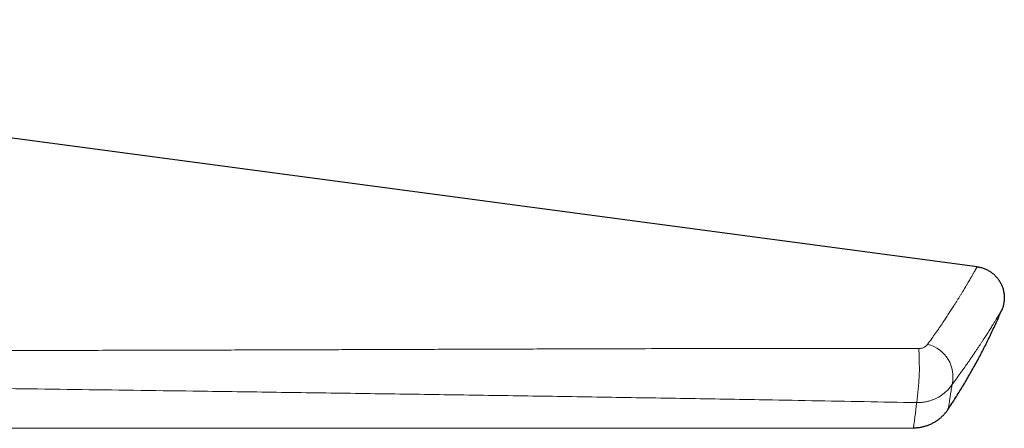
# Model space of a CAD drawing. Header units: millimetres. Extents: x 8 to 869, y 12 to 834.
# Tile 216 of 216: x 809 to 856, y 750 to 770. Entities that reach past the tile are written whole.
import ezdxf

# ---------------------------------------------------------------- set-up
doc = ezdxf.new("R2010")
doc.units = ezdxf.units.MM

msp = doc.modelspace()

# ---------------------------------------------------------------- linework, layer by layer
at = {"color": 7, "linetype": 'Continuous', "lineweight": 30}
for p, q in [((854.881, 758.217), (766.025, 770.055)), ((856.061, 756.14), (856.063, 756.142)), ((796.104, 750.473), (851.827, 750.497)), ((851.827, 750.499), (851.827, 750.499))]:
    msp.add_line(p, q, dxfattribs=at)
at = {"color": 252, "linetype": 'Continuous', "lineweight": 0}
for centre, radius, start, end in [((852.125, 752.945), 1.597, 346.3847, 76.2921), ((840.181, 753.44), 11.927, 351.6255, 4.1058)]:
    msp.add_arc(centre, radius, start, end, dxfattribs=at)
for points, knots in [([(852.503, 754.496), (852.569, 754.588), (852.701, 754.77), (852.888, 755.036), (853.067, 755.294), (853.23, 755.533), (853.378, 755.754), (853.512, 755.956), (853.639, 756.152), (853.749, 756.323), (853.843, 756.47), (853.922, 756.596), (853.999, 756.718), (854.072, 756.836), (854.143, 756.951), (854.211, 757.062), (854.275, 757.169), (854.34, 757.277), (854.405, 757.386), (854.468, 757.492), (854.526, 757.591), (854.576, 757.679), (854.621, 757.756), (854.66, 757.824), (854.696, 757.886), (854.726, 757.941), (854.753, 757.988), (854.776, 758.028), (854.796, 758.065), (854.816, 758.1), (854.834, 758.133), (854.85, 758.161), (854.863, 758.184), (854.873, 758.202), (854.879, 758.214), (854.881, 758.217), (854.881, 758.217), (854.881, 758.217)], [0, 0, 0, 0, 0.041728, 0.083492, 0.12533, 0.167205, 0.203238, 0.239271, 0.275404, 0.311538, 0.337187, 0.362837, 0.388524, 0.414211, 0.440346, 0.46648, 0.492657, 0.518833, 0.549652, 0.580489, 0.610527, 0.640582, 0.666377, 0.692173, 0.718012, 0.743852, 0.765539, 0.787226, 0.808939, 0.830653, 0.857246, 0.883838, 0.910481, 0.937124, 0.968549, 0.999995, 1, 1, 1, 1]), ([(856.063, 756.142), (856.062, 756.142), (856.062, 756.141), (856.056, 756.132), (856.048, 756.118), (856.036, 756.098), (856.022, 756.074), (856.005, 756.046), (855.986, 756.014), (855.964, 755.978), (855.941, 755.938), (855.916, 755.897), (855.888, 755.851), (855.85, 755.787), (855.796, 755.7), (855.725, 755.584), (855.656, 755.471), (855.591, 755.366), (855.532, 755.273), (855.47, 755.174), (855.407, 755.074), (855.342, 754.972), (855.275, 754.869), (855.206, 754.763), (855.134, 754.652), (855.059, 754.537), (854.981, 754.419), (854.899, 754.297), (854.812, 754.167), (854.719, 754.03), (854.62, 753.885), (854.517, 753.736), (854.392, 753.556), (854.241, 753.342), (854.061, 753.092), (853.874, 752.835), (853.742, 752.658), (853.677, 752.569)], [0, 0, 0, 0, 0.02643, 0.052861, 0.079347, 0.105833, 0.129814, 0.153795, 0.177818, 0.201841, 0.223732, 0.245622, 0.267544, 0.289465, 0.331219, 0.373024, 0.41404, 0.440646, 0.467251, 0.493906, 0.52056, 0.54522, 0.569879, 0.594575, 0.61927, 0.644256, 0.669242, 0.694264, 0.719286, 0.74677, 0.774255, 0.801785, 0.829315, 0.871889, 0.914503, 0.957233, 1, 1, 1, 1]), ([(852.077, 754.294), (852.083, 754.294), (852.112, 754.294), (852.165, 754.299), (852.217, 754.31), (852.272, 754.326), (852.327, 754.349), (852.381, 754.38), (852.422, 754.41), (852.452, 754.437), (852.48, 754.466), (852.495, 754.486), (852.503, 754.496)], [0, 0, 0, 0, 0.031124, 0.153001, 0.27868, 0.325364, 0.473555, 0.625857, 0.717941, 0.810643, 0.905067, 1, 1, 1, 1]), ([(791.884, 754.202), (793.116, 754.2), (795.582, 754.197), (799.279, 754.195), (802.977, 754.196), (806.861, 754.199), (810.696, 754.205), (814.482, 754.213), (817.793, 754.221), (820.868, 754.23), (823.706, 754.239), (826.544, 754.249), (829.54, 754.259), (832.536, 754.27), (835.533, 754.279), (838.213, 754.287), (840.735, 754.293), (843.099, 754.297), (845.463, 754.299), (847.747, 754.3), (849.952, 754.298), (851.368, 754.295), (852.077, 754.294)], [0, 0, 0, 0, 0.061369, 0.122737, 0.184106, 0.245475, 0.31617, 0.375083, 0.433996, 0.481128, 0.52826, 0.575393, 0.622527, 0.677566, 0.724742, 0.771919, 0.811237, 0.850554, 0.889879, 0.929203, 0.964602, 1, 1, 1, 1]), ([(851.98, 751.703), (851.141, 751.719), (849.464, 751.751), (846.946, 751.797), (844.638, 751.838), (842.539, 751.874), (840.019, 751.916), (836.869, 751.968), (833.088, 752.027), (829.306, 752.084), (825.524, 752.139), (821.742, 752.193), (817.329, 752.255), (812.286, 752.324), (806.153, 752.406), (799.561, 752.493), (794.86, 752.555), (792.51, 752.586)], [0, 0, 0, 0, 0.042389, 0.084779, 0.127169, 0.158964, 0.190759, 0.254335, 0.317947, 0.381559, 0.445138, 0.508717, 0.572295, 0.667666, 0.763037, 0.881518, 1, 1, 1, 1]), ([(853.677, 752.569), (853.662, 752.547), (853.628, 752.497), (853.57, 752.422), (853.503, 752.345), (853.431, 752.27), (853.338, 752.184), (853.229, 752.096), (853.099, 752.009), (852.97, 751.935), (852.833, 751.87), (852.684, 751.813), (852.522, 751.764), (852.346, 751.728), (852.195, 751.71), (852.073, 751.703), (852.011, 751.703), (851.98, 751.703)], [0, 0, 0, 0, 0.042086, 0.095152, 0.148218, 0.202102, 0.255986, 0.343365, 0.417857, 0.493239, 0.56862, 0.644923, 0.731896, 0.819882, 0.90939, 0.954695, 1, 1, 1, 1]), ([(853.677, 752.569), (853.669, 752.515), (853.652, 752.407), (853.63, 752.261), (853.61, 752.131), (853.592, 752.016), (853.576, 751.916), (853.561, 751.824), (853.548, 751.741), (853.536, 751.667), (853.525, 751.601), (853.515, 751.545), (853.507, 751.497), (853.501, 751.457), (853.496, 751.426), (853.492, 751.404), (853.489, 751.39), (853.489, 751.385), (853.489, 751.386), (853.489, 751.386)], [0, 0, 0, 0, 0.068347, 0.1367, 0.205048, 0.265497, 0.325949, 0.386398, 0.446974, 0.507552, 0.568128, 0.628574, 0.689024, 0.749471, 0.810031, 0.870595, 0.931155, 0.991601, 1, 1, 1, 1]), ([(851.827, 750.499), (851.827, 750.499), (851.827, 750.498), (851.829, 750.51), (851.832, 750.534), (851.837, 750.57), (851.843, 750.615), (851.85, 750.669), (851.858, 750.729), (851.867, 750.798), (851.877, 750.873), (851.887, 750.952), (851.898, 751.034), (851.909, 751.124), (851.921, 751.217), (851.933, 751.313), (851.946, 751.422), (851.962, 751.55), (851.974, 751.652), (851.98, 751.703)], [0, 0, 0, 0, 0.041283, 0.111283, 0.181283, 0.251355, 0.321427, 0.382739, 0.444051, 0.505414, 0.566777, 0.619776, 0.672776, 0.725811, 0.778846, 0.826338, 0.873837, 0.93691, 1, 1, 1, 1])]:
    msp.add_open_spline(points, degree=3, knots=knots, dxfattribs=at)
at = {"color": 7, "linetype": 'Continuous', "lineweight": 30}
msp.add_open_spline([(854.881, 758.217), (854.937, 758.208), (855.051, 758.189), (855.216, 758.136), (855.374, 758.065), (855.522, 757.977), (855.66, 757.872), (855.785, 757.753), (855.895, 757.619), (855.989, 757.474), (856.066, 757.319), (856.124, 757.157), (856.164, 756.988), (856.183, 756.817), (856.184, 756.644), (856.163, 756.472), (856.125, 756.303), (856.083, 756.196), (856.063, 756.142)], degree=3, dxfattribs=at)
for points, knots in [([(853.487, 751.387), (853.548, 751.477), (853.729, 751.745), (854.017, 752.201), (854.352, 752.753), (854.675, 753.314), (854.983, 753.878), (855.277, 754.446), (855.557, 755.016), (855.82, 755.581), (855.983, 755.959), (856.062, 756.143)], [0, 0, 0, 0, 0.059919, 0.179205, 0.298573, 0.417992, 0.537432, 0.654733, 0.771998, 0.889199, 1, 1, 1, 1]), ([(851.827, 750.498), (851.839, 750.498), (851.879, 750.497), (851.948, 750.5), (852.034, 750.507), (852.12, 750.518), (852.204, 750.533), (852.288, 750.551), (852.37, 750.572), (852.451, 750.597), (852.531, 750.625), (852.609, 750.656), (852.685, 750.691), (852.76, 750.728), (852.832, 750.768), (852.903, 750.811), (852.971, 750.857), (853.037, 750.905), (853.1, 750.955), (853.162, 751.008), (853.22, 751.062), (853.276, 751.119), (853.329, 751.177), (853.379, 751.236), (853.427, 751.297), (853.463, 751.347), (853.483, 751.377), (853.489, 751.386)], [0, 0, 0, 0, 0.017337, 0.061586, 0.105665, 0.149575, 0.193313, 0.236879, 0.280269, 0.323481, 0.36651, 0.409352, 0.452002, 0.494453, 0.536698, 0.578727, 0.62053, 0.662097, 0.703414, 0.744466, 0.785235, 0.8257, 0.86584, 0.905625, 0.945025, 0.984002, 1, 1, 1, 1])]:
    msp.add_open_spline(points, degree=3, knots=knots, dxfattribs=at)

doc.saveas('drawing.dxf')
